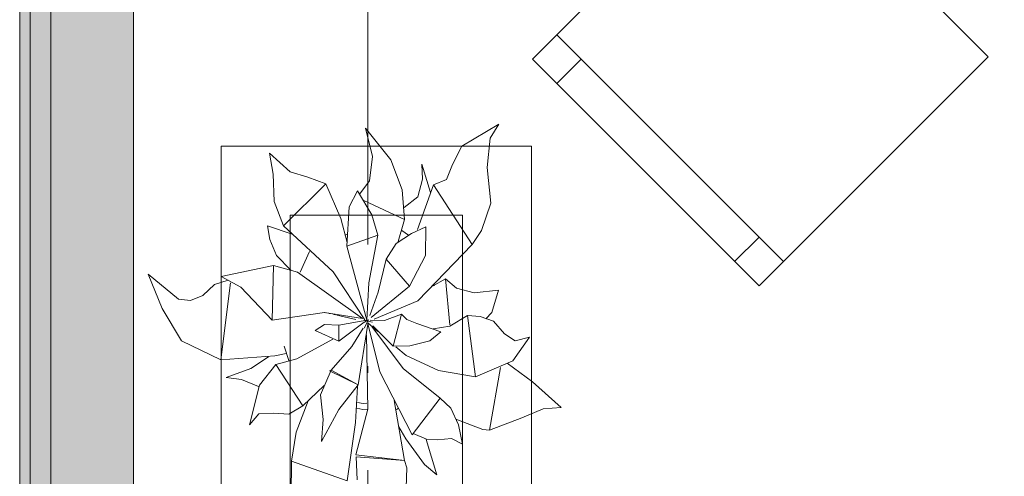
# Model space of a CAD drawing. Header units: millimetres. Extents: x 0 to 1184, y 0 to 836.
# Tile 63 of 241: x 81 to 95, y 604 to 611. Entities that reach past the tile are written whole.
import ezdxf
from ezdxf.xclip import XClip

# ---------------------------------------------------------------- set-up
doc = ezdxf.new("R2010")
doc.units = ezdxf.units.MM
doc.header["$MEASUREMENT"] = 0
doc.header["$XCLIPFRAME"] = 0
doc.linetypes.add('Штриховая', pattern=[5.644444, 2.822222, -2.822222])
doc.linetypes.add('Штрихпунктирная', pattern=[6.702778, 3.527778, -1.763889, 0, -1.411111])
for name, color, linetype in [('Интерьер - Мебель', 7, 'Continuous'), ('Конструктив - Стены наружние фасад', 7, 'Continuous'), ('Элемент Модели - Зона', 7, 'Continuous'), ('Элемент Модели - Оси', 7, 'Continuous')]:
    doc.layers.add(name, color=color, linetype=linetype)

# ---------------------------------------------------------------- blocks, each defined once
blk = doc.blocks.new('Чертеж_4_4', base_point=(-278.479, 89.564))
at = {"layer": 'Конструктив - Стены наружние фасад', "linetype": 'Continuous', "lineweight": 0, "true_color": 0x000000}
for points in [[(80.971, 630.564), (80.971, 512.189), (81.121, 512.189), (81.121, 630.564)], [(81.421, 626.564), (81.121, 626.564), (81.121, 512.189), (81.421, 512.189)], [(81.421, 626.564), (81.421, 512.189), (82.621, 512.189), (82.621, 626.564)]]:
    blk.add_hatch(color=18, dxfattribs=at).paths.add_polyline_path(points)
at = {"layer": 'Интерьер - Мебель', "color": 7, "linetype": 'Continuous', "lineweight": 15}
for p, q in [((92.05, 607.264), (88.762, 610.552)), ((89.116, 610.198), (88.762, 609.845)), ((83.895, 608.935), (83.895, 593.935)), ((88.395, 608.935), (83.895, 608.935)), ((88.395, 593.935), (88.395, 608.935)), ((84.895, 607.935), (84.895, 594.935)), ((87.395, 607.935), (84.895, 607.935)), ((87.395, 594.935), (87.395, 607.935)), ((91.697, 607.617), (91.343, 607.264))]:
    blk.add_line(p, q, dxfattribs=at)
at = {"layer": 'Интерьер - Мебель', "color": 252, "linetype": 'Continuous', "lineweight": 5}
for p, q in [((87.386, 608.936), (87.921, 609.255)), ((87.386, 608.936), (87.921, 609.255)), ((87.796, 609.052), (87.921, 609.255)), ((87.796, 609.052), (87.921, 609.255)), ((85.99, 609.196), (86.091, 608.786)), ((85.99, 609.196), (86.354, 608.738)), ((85.99, 609.196), (86.091, 608.786)), ((85.99, 609.196), (86.354, 608.738)), ((87.755, 608.626), (87.796, 609.052)), ((87.755, 608.626), (87.796, 609.052)), ((84.595, 608.837), (84.649, 608.53)), ((84.595, 608.837), (84.895, 608.565)), ((84.595, 608.837), (84.649, 608.53)), ((84.595, 608.837), (84.895, 608.565)), ((87.25, 608.671), (87.386, 608.936)), ((87.25, 608.671), (87.386, 608.936)), ((86.046, 608.432), (86.091, 608.786)), ((86.046, 608.432), (86.091, 608.786)), ((86.354, 608.738), (86.52, 608.304)), ((86.354, 608.738), (86.52, 608.304)), ((86.803, 608.675), (86.813, 608.457)), ((86.803, 608.675), (86.932, 608.266)), ((86.803, 608.675), (86.813, 608.457)), ((86.803, 608.675), (86.932, 608.266)), ((87.164, 608.451), (87.25, 608.671)), ((87.164, 608.451), (87.25, 608.671)), ((84.649, 608.53), (84.661, 608.136)), ((84.649, 608.53), (84.661, 608.136)), ((84.895, 608.565), (85.153, 608.485)), ((84.895, 608.565), (85.153, 608.485)), ((87.755, 608.626), (87.805, 608.111)), ((87.755, 608.626), (87.805, 608.111)), ((84.797, 607.781), (85.415, 608.392)), ((84.797, 607.781), (85.415, 608.392)), ((85.153, 608.485), (85.415, 608.392)), ((85.153, 608.485), (85.415, 608.392)), ((85.415, 608.392), (85.632, 607.886)), ((85.415, 608.392), (85.632, 607.886)), ((85.904, 608.247), (86.046, 608.432)), ((85.904, 608.247), (86.046, 608.432)), ((86.743, 607.727), (86.975, 608.376)), ((86.743, 607.727), (86.975, 608.376)), ((86.748, 608.2), (86.813, 608.457)), ((86.748, 608.2), (86.813, 608.457)), ((86.975, 608.376), (87.164, 608.451)), ((86.975, 608.376), (87.164, 608.451)), ((86.975, 608.376), (87.536, 607.508)), ((86.975, 608.376), (87.536, 607.508)), ((85.752, 608.057), (85.872, 608.288)), ((85.752, 608.057), (85.872, 608.288)), ((85.872, 608.288), (86.079, 607.941)), ((85.872, 608.288), (86.079, 607.941)), ((86.52, 608.304), (86.552, 607.871)), ((86.52, 608.304), (86.552, 607.871)), ((84.661, 608.136), (84.797, 607.781)), ((84.661, 608.136), (84.797, 607.781)), ((85.965, 608.151), (86.552, 607.871)), ((85.965, 608.151), (86.552, 607.871)), ((86.549, 608.049), (86.748, 608.2)), ((86.549, 608.049), (86.748, 608.2)), ((87.673, 607.714), (87.805, 608.111)), ((87.673, 607.714), (87.805, 608.111)), ((85.718, 607.486), (85.752, 608.057)), ((85.718, 607.486), (85.752, 608.057)), ((86.079, 607.941), (86.167, 607.644)), ((86.079, 607.941), (86.167, 607.644)), ((85.632, 607.886), (85.721, 607.538)), ((85.632, 607.886), (85.721, 607.538)), ((86.464, 607.554), (86.552, 607.871)), ((86.464, 607.554), (86.552, 607.871)), ((84.568, 607.781), (84.598, 607.584)), ((84.568, 607.781), (84.923, 607.662)), ((84.568, 607.781), (84.598, 607.584)), ((84.568, 607.781), (84.923, 607.662)), ((84.797, 607.781), (85.52, 607.113)), ((84.797, 607.781), (85.52, 607.113)), ((85.69, 607.647), (85.727, 607.659)), ((85.69, 607.647), (85.727, 607.659)), ((86.434, 607.524), (86.656, 607.669)), ((86.434, 607.524), (86.656, 607.669)), ((86.517, 607.713), (86.614, 607.646)), ((86.517, 607.713), (86.614, 607.646)), ((86.656, 607.669), (86.865, 607.765)), ((86.656, 607.669), (86.865, 607.765)), ((86.858, 607.35), (86.865, 607.765)), ((86.858, 607.35), (86.865, 607.765)), ((87.536, 607.508), (87.673, 607.714)), ((87.536, 607.508), (87.673, 607.714)), ((84.598, 607.584), (84.697, 607.35)), ((84.598, 607.584), (84.697, 607.35)), ((85.718, 607.486), (86.167, 607.644)), ((85.718, 607.486), (86.167, 607.644)), ((86.037, 606.954), (86.167, 607.644)), ((86.037, 606.954), (86.167, 607.644)), ((86.289, 607.3), (86.434, 607.524)), ((86.289, 607.3), (86.434, 607.524)), ((85.039, 607.108), (85.177, 607.409)), ((85.039, 607.108), (85.177, 607.409)), ((85.718, 607.486), (86.009, 606.413)), ((85.718, 607.486), (86.009, 606.413)), ((86.745, 606.694), (87.536, 607.508)), ((86.745, 606.694), (87.536, 607.508)), ((84.697, 607.35), (84.903, 607.14)), ((84.697, 607.35), (84.903, 607.14)), ((86.174, 606.821), (86.289, 607.3)), ((86.174, 606.821), (86.289, 607.3)), ((86.289, 607.3), (86.627, 606.907)), ((86.289, 607.3), (86.627, 606.907)), ((86.627, 606.907), (86.858, 607.35)), ((86.627, 606.907), (86.858, 607.35)), ((83.892, 607.048), (84.655, 607.204)), ((83.892, 607.048), (84.655, 607.204)), ((84.632, 606.415), (84.655, 607.204)), ((84.632, 606.415), (84.655, 607.204)), ((84.655, 607.204), (85.002, 607.109)), ((84.655, 607.204), (85.002, 607.109)), ((85.002, 607.109), (85.943, 606.437)), ((85.002, 607.109), (85.943, 606.437)), ((85.52, 607.113), (85.977, 606.419)), ((85.52, 607.113), (85.977, 606.419)), ((82.836, 607.078), (83.038, 606.583)), ((82.836, 607.078), (83.275, 606.717)), ((82.836, 607.078), (83.038, 606.583)), ((82.836, 607.078), (83.275, 606.717)), ((83.797, 606.929), (83.994, 606.992)), ((83.797, 606.929), (83.994, 606.992)), ((83.887, 605.836), (84.028, 606.953)), ((83.887, 605.836), (84.028, 606.953)), ((83.892, 607.048), (84.18, 606.889)), ((83.892, 607.048), (84.18, 606.889)), ((86.009, 606.413), (86.037, 606.954)), ((86.009, 606.413), (86.037, 606.954)), ((86.962, 606.905), (87.147, 607.014)), ((86.962, 606.905), (87.147, 607.014)), ((87.147, 607.014), (87.21, 606.346)), ((87.147, 607.014), (87.31, 606.875)), ((87.147, 607.014), (87.21, 606.346)), ((87.147, 607.014), (87.31, 606.875)), ((83.626, 606.771), (83.797, 606.929)), ((83.626, 606.771), (83.797, 606.929)), ((84.18, 606.889), (84.632, 606.415)), ((84.18, 606.889), (84.632, 606.415)), ((86.053, 606.478), (86.174, 606.821)), ((86.053, 606.478), (86.174, 606.821)), ((86.071, 606.45), (86.627, 606.907)), ((86.071, 606.45), (86.627, 606.907)), ((86.977, 606.937), (86.985, 606.912)), ((86.977, 606.937), (86.985, 606.912)), ((87.31, 606.875), (87.565, 606.809)), ((87.31, 606.875), (87.565, 606.809)), ((87.565, 606.809), (87.919, 606.849)), ((87.565, 606.809), (87.919, 606.849)), ((87.82, 606.522), (87.919, 606.849)), ((87.82, 606.522), (87.919, 606.849)), ((83.275, 606.717), (83.448, 606.699)), ((83.275, 606.717), (83.448, 606.699)), ((83.448, 606.699), (83.626, 606.771)), ((83.448, 606.699), (83.626, 606.771)), ((86.112, 606.427), (86.745, 606.694)), ((86.112, 606.427), (86.745, 606.694)), ((83.038, 606.583), (83.32, 606.112)), ((83.038, 606.583), (83.32, 606.112)), ((84.632, 606.415), (85.393, 606.526)), ((84.632, 606.415), (85.393, 606.526)), ((85.393, 606.526), (85.943, 606.437)), ((85.393, 606.526), (85.943, 606.437)), ((85.396, 606.523), (85.406, 606.521)), ((85.396, 606.523), (85.406, 606.521)), ((85.454, 606.511), (85.474, 606.507)), ((85.454, 606.511), (85.474, 606.507)), ((87.734, 606.433), (87.82, 606.522)), ((87.734, 606.433), (87.82, 606.522)), ((85.512, 606.498), (85.551, 606.49)), ((85.512, 606.498), (85.551, 606.49)), ((85.57, 606.485), (85.85, 606.424)), ((85.57, 606.485), (85.85, 606.424)), ((85.601, 606.342), (86.009, 606.413)), ((85.601, 606.342), (86.009, 606.413)), ((85.603, 606.106), (85.969, 606.384)), ((85.603, 606.106), (85.969, 606.384)), ((85.967, 606.297), (86.031, 606.417)), ((85.967, 606.297), (86.031, 606.417)), ((85.974, 606.386), (86.031, 606.417)), ((85.974, 606.386), (86.031, 606.417)), ((85.984, 606.409), (86.004, 606.404)), ((85.984, 606.409), (86.004, 606.404)), ((85.999, 606.406), (86.009, 606.413)), ((85.999, 606.406), (86.009, 606.413)), ((86.023, 606.4), (86.092, 606.383)), ((86.023, 606.4), (86.092, 606.383)), ((86.023, 606.376), (86.169, 606.25)), ((86.023, 606.376), (86.169, 606.25)), ((86.056, 606.412), (86.263, 606.407)), ((86.056, 606.412), (86.263, 606.407)), ((86.263, 606.407), (86.509, 606.5)), ((86.263, 606.407), (86.509, 606.5)), ((86.391, 606.034), (86.509, 606.5)), ((86.391, 606.034), (86.509, 606.5)), ((86.509, 606.5), (86.586, 606.421)), ((86.509, 606.5), (86.586, 606.421)), ((86.586, 606.421), (86.731, 606.365)), ((86.586, 606.421), (86.731, 606.365)), ((87.21, 606.326), (87.466, 606.482)), ((87.21, 606.326), (87.466, 606.482)), ((87.466, 606.482), (87.585, 605.591)), ((87.466, 606.482), (87.65, 606.468)), ((87.466, 606.482), (87.585, 605.591)), ((87.466, 606.482), (87.65, 606.468)), ((87.65, 606.468), (87.846, 606.398)), ((87.65, 606.468), (87.846, 606.398)), ((87.846, 606.398), (88.007, 606.213)), ((87.846, 606.398), (88.007, 606.213)), ((85.256, 606.261), (85.394, 606.349)), ((85.256, 606.261), (85.394, 606.349)), ((85.256, 606.261), (85.603, 606.106)), ((85.256, 606.261), (85.603, 606.106)), ((85.394, 606.349), (85.601, 606.342)), ((85.394, 606.349), (85.601, 606.342)), ((85.601, 606.342), (85.603, 606.106)), ((85.601, 606.342), (85.603, 606.106)), ((85.788, 606.033), (85.954, 606.296)), ((85.788, 606.033), (85.954, 606.296)), ((85.884, 605.473), (86.022, 606.357)), ((85.884, 605.473), (86.022, 606.357)), ((86.021, 606.365), (86.194, 605.661)), ((86.021, 606.365), (86.194, 605.661)), ((86.079, 606.32), (86.533, 605.711)), ((86.079, 606.32), (86.533, 605.711)), ((86.093, 606.33), (86.391, 606.034)), ((86.093, 606.33), (86.391, 606.034)), ((86.731, 606.365), (87.083, 606.242)), ((86.731, 606.365), (87.083, 606.242)), ((86.922, 606.113), (87.083, 606.242)), ((86.922, 606.113), (87.083, 606.242)), ((86.972, 606.289), (87.21, 606.326)), ((86.972, 606.289), (87.21, 606.326)), ((83.32, 606.112), (83.887, 605.836)), ((83.32, 606.112), (83.887, 605.836)), ((84.994, 605.852), (85.512, 606.135)), ((84.994, 605.852), (85.512, 606.135)), ((86.002, 606.202), (86.02, 605.121)), ((86.002, 606.202), (86.02, 605.121)), ((86.632, 606.038), (86.922, 606.113)), ((86.632, 606.038), (86.922, 606.113)), ((88.007, 606.213), (88.161, 606.115)), ((88.007, 606.213), (88.161, 606.115)), ((88.127, 605.824), (88.367, 606.166)), ((88.127, 605.824), (88.367, 606.166)), ((88.161, 606.115), (88.367, 606.166)), ((88.161, 606.115), (88.367, 606.166)), ((84.807, 606.036), (84.878, 605.829)), ((84.807, 606.036), (84.878, 605.829)), ((85.488, 605.686), (85.788, 606.033)), ((85.488, 605.686), (85.788, 606.033)), ((86.391, 606.034), (86.632, 606.038)), ((86.391, 606.034), (86.632, 606.038)), ((86.43, 606.027), (86.577, 605.902)), ((86.43, 606.027), (86.577, 605.902)), ((83.887, 605.836), (84.671, 605.896)), ((83.887, 605.836), (84.671, 605.896)), ((84.324, 605.711), (84.579, 605.883)), ((84.324, 605.711), (84.579, 605.883)), ((84.671, 605.896), (84.836, 605.93)), ((84.671, 605.896), (84.836, 605.93)), ((84.686, 605.768), (84.994, 605.852)), ((84.686, 605.768), (84.994, 605.852)), ((86.577, 605.902), (87.046, 605.684)), ((86.577, 605.902), (87.046, 605.684)), ((87.585, 605.591), (88.127, 605.824)), ((87.585, 605.591), (88.127, 605.824)), ((83.966, 605.581), (84.324, 605.711)), ((83.966, 605.581), (84.324, 605.711)), ((84.448, 605.471), (84.686, 605.768)), ((84.448, 605.471), (84.686, 605.768)), ((84.686, 605.768), (85.08, 605.171)), ((84.686, 605.768), (85.08, 605.171)), ((85.336, 605.327), (85.488, 605.686)), ((85.336, 605.327), (85.488, 605.686)), ((85.466, 605.679), (85.488, 605.686)), ((85.466, 605.679), (85.488, 605.686)), ((85.466, 605.679), (85.884, 605.473)), ((85.466, 605.679), (85.884, 605.473)), ((85.488, 605.686), (85.884, 605.473)), ((85.488, 605.686), (85.884, 605.473)), ((86.194, 605.661), (86.667, 604.751)), ((86.194, 605.661), (86.667, 604.751)), ((86.533, 605.711), (87.073, 605.279)), ((86.533, 605.711), (87.073, 605.279)), ((87.046, 605.684), (87.585, 605.591)), ((87.046, 605.684), (87.585, 605.591)), ((87.788, 604.815), (87.945, 605.727)), ((87.788, 604.815), (87.945, 605.727)), ((88.043, 605.788), (88.41, 605.516)), ((88.043, 605.788), (88.41, 605.516)), ((83.966, 605.581), (84.19, 605.55)), ((83.966, 605.581), (84.19, 605.55)), ((84.19, 605.55), (84.437, 605.449)), ((84.19, 605.55), (84.437, 605.449)), ((88.41, 605.516), (88.827, 605.148)), ((88.41, 605.516), (88.827, 605.148)), ((84.306, 604.894), (84.448, 605.471)), ((84.306, 604.894), (84.448, 605.471)), ((85.08, 605.171), (85.387, 605.465)), ((85.08, 605.171), (85.387, 605.465)), ((85.599, 605.116), (85.884, 605.473)), ((85.599, 605.116), (85.884, 605.473)), ((85.844, 604.929), (85.872, 605.449)), ((85.844, 604.929), (85.872, 605.449)), ((84.981, 604.786), (85.157, 605.241)), ((84.981, 604.786), (85.157, 605.241)), ((85.336, 605.327), (85.376, 604.971)), ((85.336, 605.327), (85.376, 604.971)), ((86.403, 605.246), (86.554, 604.375)), ((86.403, 605.246), (86.554, 604.375)), ((86.667, 604.751), (87.073, 605.279)), ((86.667, 604.751), (87.073, 605.279)), ((87.073, 605.279), (87.224, 605.136)), ((87.073, 605.279), (87.224, 605.136)), ((84.877, 605.047), (85.08, 605.171)), ((84.877, 605.047), (85.08, 605.171)), ((85.348, 604.652), (85.599, 605.116)), ((85.348, 604.652), (85.599, 605.116)), ((85.848, 604.459), (86.02, 605.121)), ((85.848, 604.459), (86.02, 605.121)), ((85.86, 605.134), (85.948, 605.117)), ((85.86, 605.134), (85.948, 605.117)), ((85.871, 605.219), (85.952, 605.203)), ((85.871, 605.219), (85.952, 605.203)), ((85.948, 605.117), (86.015, 605.12)), ((85.948, 605.117), (86.015, 605.12)), ((85.952, 605.203), (86.008, 605.207)), ((85.952, 605.203), (86.008, 605.207)), ((86.44, 605.119), (86.46, 605.132)), ((86.44, 605.119), (86.46, 605.132)), ((87.224, 605.136), (87.337, 604.892)), ((87.224, 605.136), (87.337, 604.892)), ((88.256, 604.995), (88.567, 605.124)), ((88.256, 604.995), (88.567, 605.124)), ((88.567, 605.124), (88.827, 605.148)), ((88.567, 605.124), (88.827, 605.148)), ((84.306, 604.894), (84.441, 605.055)), ((84.306, 604.894), (84.441, 605.055)), ((84.441, 605.055), (84.656, 605.065)), ((84.441, 605.055), (84.656, 605.065)), ((84.656, 605.065), (84.877, 605.047)), ((84.656, 605.065), (84.877, 605.047)), ((85.348, 604.652), (85.376, 604.971)), ((85.348, 604.652), (85.376, 604.971)), ((87.3, 604.974), (87.689, 604.827)), ((87.3, 604.974), (87.689, 604.827)), ((87.788, 604.815), (88.256, 604.995)), ((87.788, 604.815), (88.256, 604.995)), ((85.724, 604.08), (85.844, 604.929)), ((85.724, 604.08), (85.844, 604.929)), ((86.473, 604.863), (86.571, 604.69)), ((86.473, 604.863), (86.571, 604.69)), ((87.337, 604.892), (87.396, 604.616)), ((87.337, 604.892), (87.396, 604.616)), ((87.689, 604.827), (87.788, 604.815)), ((87.689, 604.827), (87.788, 604.815)), ((84.915, 604.366), (84.981, 604.786)), ((84.915, 604.366), (84.981, 604.786)), ((86.571, 604.69), (86.844, 604.32)), ((86.571, 604.69), (86.844, 604.32)), ((86.68, 604.768), (86.874, 604.684)), ((86.68, 604.768), (86.874, 604.684)), ((86.869, 604.679), (87.021, 604.171)), ((86.869, 604.679), (87.021, 604.171)), ((86.874, 604.684), (87.033, 604.676)), ((86.874, 604.684), (87.033, 604.676)), ((87.033, 604.676), (87.234, 604.696)), ((87.033, 604.676), (87.234, 604.696)), ((87.234, 604.696), (87.396, 604.616)), ((87.234, 604.696), (87.396, 604.616)), ((84.911, 603.878), (84.915, 604.366)), ((84.911, 603.878), (84.915, 604.366)), ((84.915, 604.366), (85.724, 604.08)), ((84.915, 604.366), (85.724, 604.08)), ((85.848, 604.459), (86.516, 604.38)), ((85.848, 604.459), (86.516, 604.38)), ((85.854, 604.431), (85.866, 604.095)), ((85.854, 604.431), (86.554, 604.375)), ((85.854, 604.431), (85.866, 604.095)), ((85.854, 604.431), (86.554, 604.375)), ((86.554, 604.375), (86.589, 604.268)), ((86.554, 604.375), (86.589, 604.268)), ((86.578, 603.984), (86.589, 604.268)), ((86.578, 603.984), (86.589, 604.268)), ((86.844, 604.32), (87.021, 604.171)), ((86.844, 604.32), (87.021, 604.171))]:
    blk.add_line(p, q, dxfattribs=at)
at = {"layer": 'Интерьер - Мебель', "color": 7, "linetype": 'Continuous', "lineweight": 15, "flags": 128}
blk.add_lwpolyline([(95.02, 610.234), (91.732, 613.522), (88.409, 610.198), (91.697, 606.91)], close=True, dxfattribs=at)
at = {"layer": 'Конструктив - Стены наружние фасад', "color": 251, "linetype": 'Continuous', "lineweight": 20, "true_color": 0x575757}
for p, q in [((81.121, 512.189), (81.121, 626.564)), ((81.421, 512.189), (81.421, 626.564))]:
    blk.add_line(p, q, dxfattribs=at)
at = {"layer": 'Конструктив - Стены наружние фасад', "color": 251, "linetype": 'Continuous', "lineweight": 20, "true_color": 0x575757, "flags": 128}
for points in [[(80.971, 630.564), (80.971, 512.189)], [(82.621, 513.414), (82.621, 626.564)]]:
    blk.add_lwpolyline(points, dxfattribs=at)
at = {"layer": 'Элемент Модели - Зона', "color": 7, "linetype": 'Штриховая', "lineweight": 15, "flags": 128}
blk.add_lwpolyline([(82.621, 541.138), (82.621, 539.138), (83.021, 539.138), (83.021, 542.564), (89.021, 542.564), (89.021, 539.564), (168.521, 539.564), (168.521, 542.564), (174.521, 542.564), (174.521, 539.564), (258.521, 539.564), (258.521, 542.564), (264.521, 542.564), (264.521, 539.138), (331.772, 539.138), (331.772, 631.689), (331.877, 631.689), (331.877, 686.864), (327.321, 686.864), (327.321, 720.364), (324.521, 720.364), (324.521, 722.764), (348.321, 722.764), (348.321, 734.564), (280.721, 734.564), (280.721, 722.764), (309.521, 722.764), (309.521, 720.364), (301.521, 720.364), (301.521, 615.564), (207.521, 615.564), (207.521, 626.564), (82.621, 626.564), (82.621, 626.064)], close=True, dxfattribs=at)
at = {"layer": 'Элемент Модели - Оси', "color": 7, "linetype": 'Штрихпунктирная', "lineweight": 15}
blk.add_line((86.021, 828.727), (86.021, 151.766), dxfattribs=at)

msp = doc.modelspace()

# ---------------------------------------------------------------- block references
at = {"color": 161, "linetype": 'Continuous', "lineweight": 40, "true_color": 0x83aefe}
ref = msp.add_blockref('Чертеж_4_4', (-278.479, 89.564), dxfattribs=at)
XClip(ref).set_block_clipping_path([(57.3201676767, 151.7660533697), (1181.0522393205, 828.727105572)])

doc.saveas('drawing.dxf')
